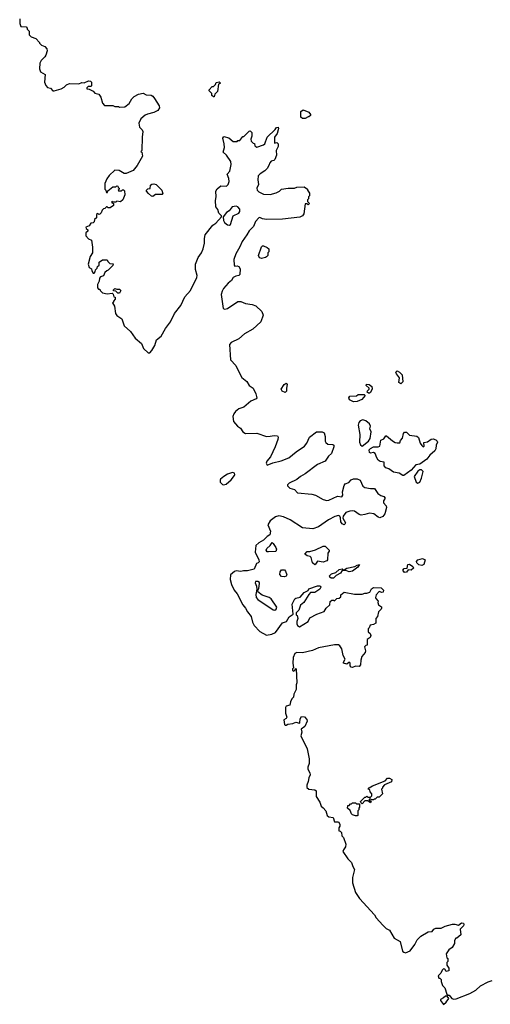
# Model space of a CAD drawing. Extents: x 2807299 to 2951576, y 860688 to 1033801.
# Tile 8 of 72: x 2920610 to 2925580, y 893543 to 903934. Entities that reach past the tile are written whole.
import ezdxf

# ---------------------------------------------------------------- set-up
doc = ezdxf.new("R2010")
doc.units = 0

msp = doc.modelspace()

# ---------------------------------------------------------------- linework, layer by layer
at = {"layer": '0CON10XD'}
for points in [[(2920610, 903945), (2920610, 903895), (2920622, 903862), (2920678, 903858), (2920690, 903845), (2920690, 903835), (2920710, 903815), (2920710, 903775), (2920732, 903752), (2920780, 903735), (2920820, 903695), (2920820, 903685), (2920840, 903665), (2920875, 903650), (2920897, 903627), (2920900, 903605), (2920885, 903560), (2920876, 903544), (2920836, 903504), (2920824, 903476), (2920818, 903415), (2920830, 903385), (2920880, 903355), (2920872, 903275), (2920885, 903240), (2920905, 903220), (2920935, 903210), (2920960, 903185), (2920975, 903182), (2921047, 903203), (2921079, 903221), (2921105, 903248), (2921135, 903262), (2921235, 903258), (2921265, 903270), (2921292, 903268), (2921335, 903288), (2921357, 903287), (2921370, 903275), (2921370, 903235), (2921365, 903230), (2921332, 903228), (2921320, 903215), (2921320, 903205), (2921345, 903200), (2921385, 903180), (2921405, 903160), (2921445, 903150), (2921468, 903115), (2921483, 903053), (2921505, 903030), (2921595, 903030), (2921615, 903020), (2921655, 903020), (2921665, 903010), (2921720, 903015), (2921765, 903050), (2921795, 903100), (2921820, 903125), (2921865, 903150), (2921915, 903158), (2921945, 903142), (2921997, 903137), (2922016, 903126), (2922033, 903103), (2922082, 903025), (2922088, 903005), (2922070, 902975), (2922026, 902954), (2921958, 902938), (2921935, 902928), (2921891, 902889), (2921868, 902842), (2921875, 902800), (2921903, 902773), (2921912, 902755), (2921903, 902693), (2921900, 902555), (2921890, 902545), (2921900, 902535), (2921908, 902495), (2921852, 902395), (2921808, 902342), (2921735, 902310), (2921715, 902310), (2921662, 902342), (2921615, 902348), (2921555, 902290), (2921530, 902255), (2921510, 902205), (2921510, 902145), (2921520, 902135), (2921525, 902110), (2921538, 902112), (2921542, 902128), (2921595, 902170), (2921625, 902170), (2921635, 902180), (2921648, 902178), (2921650, 902165), (2921660, 902155), (2921660, 902145), (2921650, 902135), (2921655, 902130), (2921685, 902130), (2921695, 902140), (2921705, 902140), (2921717, 902127), (2921720, 902085), (2921700, 902035), (2921675, 902012), (2921635, 902018), (2921625, 902010), (2921595, 902010), (2921582, 902018), (2921582, 902002), (2921600, 901995), (2921600, 901975), (2921565, 901950), (2921545, 901950), (2921535, 901960), (2921525, 901960), (2921508, 901942), (2921495, 901940), (2921480, 901925), (2921470, 901895), (2921458, 901882), (2921445, 901880), (2921435, 901890), (2921422, 901878), (2921420, 901845), (2921400, 901825), (2921398, 901802), (2921385, 901790), (2921362, 901788), (2921345, 901760), (2921310, 901745), (2921312, 901732), (2921330, 901715), (2921328, 901702), (2921310, 901685), (2921310, 901655), (2921335, 901620), (2921367, 901607), (2921378, 901535), (2921378, 901475), (2921353, 901435), (2921332, 901355), (2921345, 901320), (2921370, 901305), (2921373, 901283), (2921385, 901260), (2921395, 901260), (2921408, 901272), (2921410, 901295), (2921428, 901312), (2921432, 901328), (2921450, 901345), (2921450, 901375), (2921485, 901400), (2921535, 901400), (2921542, 901382), (2921562, 901362), (2921598, 901358), (2921595, 901340), (2921545, 901290), (2921530, 901285), (2921510, 901265), (2921495, 901230), (2921465, 901220), (2921452, 901208), (2921448, 901175), (2921431, 901139), (2921430, 901105), (2921442, 901092), (2921455, 901090), (2921460, 901075), (2921485, 901052), (2921535, 901042), (2921588, 901048), (2921598, 901038), (2921605, 901010), (2921620, 901005), (2921620, 900985), (2921600, 900965), (2921600, 900955), (2921590, 900945), (2921610, 900910), (2921623, 900835), (2921635, 900811), (2921688, 900778), (2921715, 900704), (2921779, 900645), (2921831, 900575), (2921897, 900517), (2921919, 900465), (2921965, 900419), (2921985, 900418), (2922005, 900442), (2922038, 900495), (2922055, 900555), (2922105, 900596), (2922151, 900675), (2922202, 900745), (2922245, 900835), (2922311, 900919), (2922355, 901011), (2922413, 901075), (2922479, 901215), (2922483, 901235), (2922468, 901298), (2922467, 901355), (2922493, 901425), (2922530, 901475), (2922547, 901515), (2922560, 901575), (2922560, 901625), (2922569, 901665), (2922649, 901765), (2922682, 901788), (2922740, 901855), (2922740, 901865), (2922714, 901894), (2922702, 901932), (2922681, 901961), (2922676, 902025), (2922686, 902065), (2922683, 902125), (2922695, 902150), (2922735, 902182), (2922795, 902178), (2922812, 902195), (2922823, 902225), (2922819, 902259), (2922802, 902305), (2922830, 902335), (2922843, 902405), (2922838, 902438), (2922794, 902504), (2922758, 902538), (2922774, 902586), (2922771, 902625), (2922754, 902685), (2922765, 902702), (2922819, 902689), (2922865, 902650), (2922905, 902650), (2922915, 902660), (2922935, 902660), (2922965, 902700), (2922978, 902702), (2923032, 902758), (2923045, 902760), (2923060, 902745), (2923060, 902705), (2923050, 902675), (2923053, 902653), (2923075, 902630), (2923088, 902628), (2923092, 902602), (2923115, 902588), (2923185, 902612), (2923197, 902625), (2923224, 902696), (2923308, 902775), (2923322, 902798), (2923340, 902800), (2923343, 902785), (2923328, 902735), (2923300, 902695), (2923302, 902632), (2923325, 902638), (2923340, 902625), (2923338, 902595), (2923318, 902555), (2923322, 902505), (2923305, 902460), (2923292, 902448), (2923265, 902440), (2923250, 902425), (2923242, 902395), (2923222, 902365), (2923199, 902341), (2923151, 902309), (2923130, 902285), (2923123, 902245), (2923132, 902195), (2923114, 902156), (2923119, 902135), (2923135, 902116), (2923185, 902094), (2923255, 902091), (2923317, 902107), (2923352, 902125), (2923375, 902147), (2923445, 902157), (2923512, 902158), (2923535, 902168), (2923615, 902170), (2923650, 902145), (2923650, 902135), (2923670, 902105), (2923670, 902075), (2923660, 902065), (2923660, 902045), (2923650, 902035), (2923650, 902015), (2923670, 901995), (2923655, 901980), (2923645, 901990), (2923625, 901990), (2923611, 901885), (2923596, 901864), (2923569, 901851), (2923385, 901829), (2923215, 901825), (2923173, 901833), (2923145, 901848), (2923135, 901842), (2923099, 901805), (2923079, 901751), (2923033, 901707), (2923009, 901665), (2922958, 901595), (2922934, 901536), (2922893, 901465), (2922873, 901405), (2922874, 901344), (2922882, 901332), (2922905, 901338), (2922925, 901331), (2922939, 901305), (2922936, 901245), (2922925, 901233), (2922894, 901226), (2922864, 901215), (2922847, 901183), (2922812, 901155), (2922763, 901097), (2922749, 901071), (2922739, 901035), (2922758, 900888), (2922775, 900879), (2922806, 900885), (2922915, 900960), (2922945, 900961), (2922995, 900939), (2923065, 900930), (2923103, 900913), (2923166, 900855), (2923181, 900815), (2923156, 900744), (2923073, 900667), (2922985, 900619), (2922925, 900565), (2922842, 900528), (2922825, 900506), (2922835, 900343), (2922894, 900285), (2922934, 900196)], [(2922665, 903120), (2922655, 903120), (2922640, 903135), (2922640, 903155), (2922612, 903182), (2922610, 903195), (2922642, 903228), (2922655, 903230), (2922678, 903252), (2922685, 903270), (2922715, 903280), (2922730, 903265), (2922710, 903255), (2922700, 903175), (2922672, 903148), (2922665, 903120)], [(2923625, 902890), (2923595, 902890), (2923580, 902905), (2923580, 902965), (2923605, 902982), (2923665, 902960), (2923680, 902935), (2923680, 902925), (2923665, 902910), (2923655, 902910), (2923625, 902890)], [(2922015, 902070), (2922002, 902072), (2921971, 902101), (2921950, 902125), (2921950, 902135), (2921962, 902148), (2921987, 902153), (2921993, 902187), (2922005, 902200), (2922025, 902202), (2922050, 902195), (2922110, 902135), (2922120, 902095), (2922115, 902090), (2922045, 902090), (2922015, 902070)], [(2922825, 901767), (2922835, 901772), (2922864, 901866), (2922925, 901894), (2922935, 901910), (2922936, 901936), (2922915, 901960), (2922897, 901967), (2922855, 901958), (2922823, 901917), (2922795, 901898), (2922760, 901855), (2922762, 901815), (2922774, 901794), (2922805, 901770), (2922825, 901767)], [(2923165, 901413), (2923145, 901422), (2923134, 901434), (2923133, 901445), (2923163, 901537), (2923173, 901547), (2923185, 901548), (2923225, 901530), (2923240, 901515), (2923240, 901485), (2923230, 901475), (2923230, 901445), (2923218, 901432), (2923207, 901423), (2923165, 901413)], [(2921665, 901050), (2921645, 901050), (2921625, 901070), (2921602, 901072), (2921600, 901085), (2921615, 901098), (2921635, 901090), (2921665, 901090), (2921678, 901075), (2921665, 901050)], [(2922934, 900196), (2922955, 900160), (2923010, 900115), (2923033, 900073), (2923074, 900044), (2923104, 899985), (2923114, 899945), (2923107, 899933), (2923052, 899908), (2922976, 899844), (2922925, 899828), (2922890, 899800), (2922872, 899775), (2922862, 899745), (2922867, 899695), (2922909, 899645), (2922941, 899625), (2922966, 899585), (2922995, 899568), (2923115, 899570), (2923215, 899537), (2923255, 899538), (2923297, 899547), (2923332, 899542), (2923339, 899529), (2923337, 899505), (2923309, 899425), (2923260, 899320), (2923220, 899275), (2923214, 899254), (2923225, 899234), (2923284, 899256), (2923371, 899279), (2923451, 899309), (2923528, 899375), (2923617, 899435), (2923643, 899467), (2923670, 899530), (2923745, 899584), (2923805, 899584), (2923824, 899574), (2923836, 899535), (2923834, 899485), (2923842, 899472), (2923865, 899456), (2923915, 899451), (2923928, 899445), (2923926, 899426), (2923901, 899355), (2923871, 899329), (2923836, 899274), (2923755, 899239), (2923625, 899140), (2923575, 899115), (2923535, 899083), (2923456, 899044), (2923438, 899025), (2923438, 899015), (2923462, 898992), (2923512, 898975), (2923545, 898940), (2923695, 898928), (2923735, 898916), (2923815, 898872), (2923855, 898861), (2923875, 898863), (2923965, 898906), (2924012, 898898), (2924022, 898915), (2924019, 898951), (2924035, 899018), (2924048, 899035), (2924085, 899049), (2924111, 899079), (2924135, 899088), (2924175, 899089), (2924205, 899076), (2924232, 899012), (2924256, 898996), (2924315, 898986), (2924355, 898987), (2924393, 898933), (2924422, 898912), (2924455, 898903), (2924470, 898885), (2924453, 898855), (2924452, 898835), (2924480, 898805), (2924482, 898785), (2924465, 898720), (2924445, 898692), (2924412, 898678), (2924395, 898684), (2924348, 898718), (2924305, 898728), (2924255, 898711), (2924215, 898706), (2924195, 898713), (2924147, 898747), (2924125, 898751), (2924095, 898748), (2924055, 898732), (2924026, 898695), (2924022, 898675), (2924050, 898625), (2924045, 898610), (2924035, 898603), (2924015, 898613), (2924001, 898635), (2923999, 898679), (2923990, 898695), (2923975, 898701), (2923938, 898692), (2923871, 898655), (2923767, 898583), (2923705, 898560), (2923595, 898573), (2923465, 898655), (2923395, 898687), (2923345, 898699), (2923312, 898688), (2923254, 898646), (2923230, 898605), (2923258, 898535), (2923252, 898498), (2923225, 898480), (2923185, 898441), (2923135, 898414), (2923104, 898385), (2923096, 898315), (2923137, 898235), (2923138, 898212), (2923128, 898202), (2923110, 898195), (2923087, 898135), (2923015, 898118), (2922975, 898119), (2922945, 898112), (2922895, 898118), (2922878, 898112), (2922835, 898075), (2922833, 898025), (2922845, 897975), (2922875, 897915), (2922907, 897875), (2922965, 897758), (2922995, 897725), (2923014, 897685), (2923055, 897635), (2923067, 897575), (2923085, 897541), (2923145, 897477), (2923215, 897438), (2923272, 897448), (2923313, 897467), (2923385, 897568), (2923426, 897584), (2923455, 897633), (2923498, 897662), (2923489, 897765), (2923515, 897824), (2923525, 897831), (2923571, 897839), (2923615, 897889), (2923655, 897910), (2923665, 897928), (2923755, 897960), (2923775, 897961), (2923788, 897955), (2923790, 897945), (2923779, 897925), (2923725, 897888), (2923681, 897889), (2923665, 897868), (2923610, 897785), (2923577, 897755), (2923557, 897703), (2923530, 897675), (2923530, 897655), (2923540, 897645), (2923548, 897615), (2923537, 897583), (2923537, 897557), (2923545, 897540), (2923565, 897528), (2923655, 897582), (2923675, 897622), (2923748, 897662), (2923825, 897688), (2923847, 897723), (2923885, 897760), (2923890, 897795), (2923905, 897810), (2923925, 897810), (2923935, 897800), (2923960, 897825), (2923985, 897830), (2924000, 897845), (2924000, 897865), (2924035, 897892), (2924145, 897870), (2924225, 897870), (2924255, 897883), (2924275, 897882), (2924307, 897893), (2924325, 897928), (2924345, 897942), (2924428, 897938), (2924450, 897915), (2924448, 897892), (2924435, 897890), (2924405, 897900), (2924374, 897866), (2924368, 897835), (2924370, 897825), (2924397, 897797), (2924392, 897785), (2924399, 897759), (2924429, 897739), (2924431, 897725), (2924427, 897713), (2924400, 897685), (2924388, 897635), (2924370, 897615), (2924370, 897565), (2924347, 897553), (2924310, 897545), (2924300, 897515), (2924290, 897505), (2924290, 897475), (2924310, 897455), (2924318, 897435), (2924310, 897415), (2924280, 897395), (2924280, 897335), (2924265, 897330), (2924250, 897315), (2924262, 897275), (2924258, 897255), (2924222, 897215), (2924212, 897175), (2924210, 897125), (2924195, 897110), (2924155, 897112), (2924125, 897098), (2924112, 897102), (2924100, 897115), (2924100, 897145), (2924095, 897150), (2924085, 897150), (2924065, 897132), (2924028, 897145), (2924028, 897155), (2924046, 897186), (2924027, 897225), (2924010, 897295), (2923990, 897325), (2923975, 897336), (2923935, 897336), (2923765, 897304), (2923703, 897277), (2923595, 897254), (2923535, 897256), (2923517, 897245), (2923499, 897205), (2923493, 897145), (2923500, 897095), (2923490, 897085), (2923490, 897065), (2923505, 897060), (2923518, 897072), (2923522, 897088), (2923530, 897085), (2923538, 896935), (2923528, 896915), (2923528, 896865), (2923504, 896816), (2923502, 896785), (2923485, 896768), (2923468, 896735), (2923461, 896699), (2923425, 896688), (2923418, 896675), (2923417, 896617), (2923430, 896575), (2923425, 896560), (2923400, 896545), (2923408, 896498), (2923415, 896490), (2923425, 896490), (2923441, 896499), (2923495, 896508), (2923525, 896522), (2923565, 896510), (2923570, 896515), (2923573, 896557), (2923585, 896580), (2923617, 896577), (2923642, 896548), (2923647, 896533), (2923620, 896475), (2923583, 896447), (2923588, 896415), (2923580, 896375), (2923645, 896240), (2923667, 896135), (2923667, 896085), (2923652, 896045), (2923652, 896025), (2923673, 895985), (2923677, 895965), (2923662, 895935), (2923656, 895894), (2923642, 895855), (2923643, 895833), (2923663, 895813), (2923725, 895808), (2923740, 895795), (2923740, 895735), (2923778, 895678), (2923793, 895633), (2923816, 895616), (2923842, 895585), (2923857, 895537), (2923875, 895522), (2923920, 895515), (2923935, 895470), (2923975, 895468), (2923992, 895445), (2923992, 895425), (2923980, 895405), (2923980, 895375), (2923995, 895370), (2924007, 895357), (2924013, 895323), (2924030, 895305), (2924053, 895233), (2924052, 895205), (2924030, 895175), (2924024, 895155), (2924075, 895080), (2924115, 895040), (2924128, 894998), (2924146, 894966), (2924125, 894880), (2924126, 894824), (2924157, 894725), (2924200, 894660), (2924358, 894488), (2924375, 894457), (2924445, 894377), (2924480, 894345), (2924515, 894325), (2924565, 894242), (2924626, 894206), (2924654, 894105), (2924665, 894092), (2924685, 894088), (2924735, 894109), (2924782, 894175), (2924806, 894225), (2924846, 894264), (2924922, 894308), (2924965, 894313), (2924984, 894336), (2925005, 894346), (2925062, 894348), (2925103, 894367), (2925182, 894388), (2925205, 894389), (2925242, 894378), (2925275, 894402), (2925295, 894400), (2925300, 894385), (2925295, 894370), (2925263, 894337), (2925268, 894275), (2925225, 894240), (2925215, 894240), (2925202, 894215), (2925202, 894185), (2925177, 894143), (2925143, 894117), (2925112, 894075), (2925120, 894035), (2925130, 894025), (2925130, 893995), (2925120, 893985), (2925120, 893955), (2925140, 893925), (2925140, 893895), (2925115, 893890), (2925100, 893915), (2925085, 893918), (2925070, 893905), (2925058, 893872), (2925030, 893845), (2925035, 893820), (2925048, 893818), (2925060, 893805), (2925060, 893785), (2925073, 893743), (2925098, 893718), (2925122, 893652), (2925135, 893640), (2925145, 893640), (2925173, 893603), (2925195, 893598), (2925219, 893601), (2925364, 893656), (2925425, 893692), (2925475, 893740), (2925558, 893782), (2925600, 893795)], [(2924635, 900093), (2924613, 900105), (2924620, 900155), (2924588, 900198), (2924583, 900215), (2924595, 900228), (2924620, 900215), (2924650, 900185), (2924656, 900114), (2924635, 900093)], [(2923415, 900000), (2923380, 900015), (2923370, 900035), (2923402, 900085), (2923425, 900097), (2923436, 900085), (2923426, 900045), (2923426, 900014), (2923415, 900000)], [(2924305, 899992), (2924293, 899993), (2924280, 900005), (2924283, 900017), (2924300, 900035), (2924300, 900045), (2924270, 900075), (2924273, 900087), (2924300, 900085), (2924328, 900065), (2924332, 900038), (2924315, 900000), (2924305, 899992)], [(2924135, 899901), (2924091, 899921), (2924087, 899943), (2924097, 899963), (2924166, 899964), (2924185, 899980), (2924248, 899978), (2924258, 899968), (2924222, 899925), (2924175, 899904), (2924135, 899901)], [(2924225, 899433), (2924295, 899485), (2924310, 899515), (2924323, 899585), (2924306, 899615), (2924316, 899644), (2924305, 899670), (2924265, 899702), (2924235, 899712), (2924205, 899701), (2924193, 899685), (2924184, 899655), (2924202, 899555), (2924199, 899475), (2924209, 899449), (2924225, 899433)], [(2924665, 899124), (2924655, 899125), (2924618, 899148), (2924558, 899158), (2924508, 899195), (2924475, 899206), (2924460, 899225), (2924458, 899265), (2924415, 899273), (2924396, 899285), (2924380, 899310), (2924365, 899357), (2924346, 899366), (2924315, 899360), (2924305, 899366), (2924302, 899395), (2924315, 899410), (2924346, 899426), (2924395, 899428), (2924413, 899435), (2924422, 899498), (2924455, 899512), (2924475, 899544), (2924485, 899544), (2924545, 899489), (2924575, 899473), (2924595, 899468), (2924625, 899470), (2924630, 899495), (2924652, 899518), (2924662, 899568), (2924675, 899580), (2924695, 899580), (2924728, 899548), (2924805, 899540), (2924820, 899525), (2924838, 899465), (2924855, 899439), (2924872, 899428), (2924880, 899435), (2924878, 899472), (2924915, 899479), (2924955, 899509), (2924975, 899510), (2925005, 899499), (2925020, 899485), (2925021, 899475), (2925008, 899445), (2925003, 899405), (2924995, 899385), (2924941, 899339), (2924908, 899295), (2924836, 899244), (2924793, 899237), (2924745, 899179), (2924665, 899124)], [(2922765, 899024), (2922789, 899031), (2922842, 899078), (2922880, 899125), (2922883, 899135), (2922878, 899148), (2922856, 899156), (2922805, 899138), (2922766, 899115), (2922731, 899085), (2922726, 899075), (2922728, 899055), (2922750, 899030), (2922765, 899024)], [(2924815, 899044), (2924835, 899052), (2924854, 899095), (2924870, 899165), (2924854, 899184), (2924835, 899183), (2924815, 899171), (2924777, 899115), (2924795, 899055), (2924815, 899044)], [(2923237, 898317), (2923225, 898320), (2923212, 898335), (2923220, 898355), (2923254, 898386), (2923275, 898418), (2923288, 898408), (2923316, 898365), (2923321, 898345), (2923315, 898323), (2923237, 898317)], [(2923725, 898183), (2923703, 898203), (2923689, 898259), (2923679, 898269), (2923645, 898278), (2923620, 898295), (2923645, 898322), (2923675, 898322), (2923735, 898338), (2923815, 898380), (2923835, 898377), (2923878, 898335), (2923878, 898325), (2923863, 898305), (2923862, 898235), (2923855, 898222), (2923815, 898208), (2923755, 898220), (2923735, 898188), (2923725, 898183)], [(2924855, 898174), (2924825, 898182), (2924803, 898203), (2924800, 898215), (2924816, 898234), (2924865, 898247), (2924890, 898235), (2924876, 898185), (2924855, 898174)], [(2923405, 898054), (2923375, 898058), (2923358, 898078), (2923361, 898109), (2923375, 898127), (2923405, 898130), (2923418, 898115), (2923430, 898075), (2923425, 898063), (2923405, 898054)], [(2923899, 898039), (2923885, 898050), (2923883, 898065), (2923903, 898087), (2923948, 898102), (2923985, 898133), (2924015, 898140), (2924025, 898130), (2924035, 898130), (2924064, 898146), (2924148, 898162), (2924175, 898179), (2924200, 898185), (2924182, 898155), (2924125, 898114), (2924088, 898108), (2924055, 898120), (2924015, 898120), (2923998, 898095), (2923951, 898069), (2923925, 898041), (2923899, 898039)], [(2924672, 898102), (2924657, 898125), (2924669, 898141), (2924700, 898145), (2924710, 898185), (2924725, 898188), (2924762, 898162), (2924767, 898145), (2924745, 898126), (2924713, 898127), (2924695, 898103), (2924672, 898102)], [(2923305, 897704), (2923320, 897715), (2923324, 897735), (2923265, 897822), (2923245, 897837), (2923172, 897862), (2923126, 897895), (2923120, 897905), (2923135, 897932), (2923144, 897985), (2923141, 897995), (2923125, 898005), (2923100, 898005), (2923095, 897990), (2923112, 897955), (2923114, 897926), (2923103, 897867), (2923108, 897835), (2923125, 897816), (2923285, 897706), (2923305, 897704)], [(2924225, 895660), (2924212, 895672), (2924210, 895685), (2924255, 895730), (2924265, 895730), (2924275, 895740), (2924285, 895730), (2924315, 895730), (2924330, 895745), (2924330, 895765), (2924310, 895785), (2924308, 895808), (2924290, 895815), (2924302, 895828), (2924335, 895848), (2924468, 895902), (2924495, 895930), (2924515, 895930), (2924540, 895915), (2924535, 895890), (2924462, 895858), (2924440, 895835), (2924440, 895825), (2924430, 895815), (2924440, 895765), (2924405, 895730), (2924385, 895730), (2924365, 895710), (2924355, 895710), (2924345, 895700), (2924325, 895700), (2924315, 895710), (2924302, 895708), (2924302, 895702), (2924320, 895685), (2924315, 895670), (2924285, 895690), (2924255, 895690), (2924225, 895660)], [(2924175, 895532), (2924155, 895532), (2924125, 895542), (2924115, 895552), (2924099, 895589), (2924070, 895615), (2924075, 895640), (2924088, 895642), (2924105, 895660), (2924115, 895660), (2924125, 895670), (2924155, 895670), (2924165, 895660), (2924198, 895658), (2924200, 895625), (2924190, 895615), (2924190, 895595), (2924180, 895585), (2924180, 895535), (2924175, 895532)], [(2925085, 893543), (2925112, 893565), (2925140, 893605), (2925125, 893630), (2925105, 893630), (2925087, 893613), (2925052, 893595), (2925052, 893585), (2925085, 893543)]]:
    msp.add_lwpolyline(points, dxfattribs=at)

doc.saveas('drawing.dxf')
